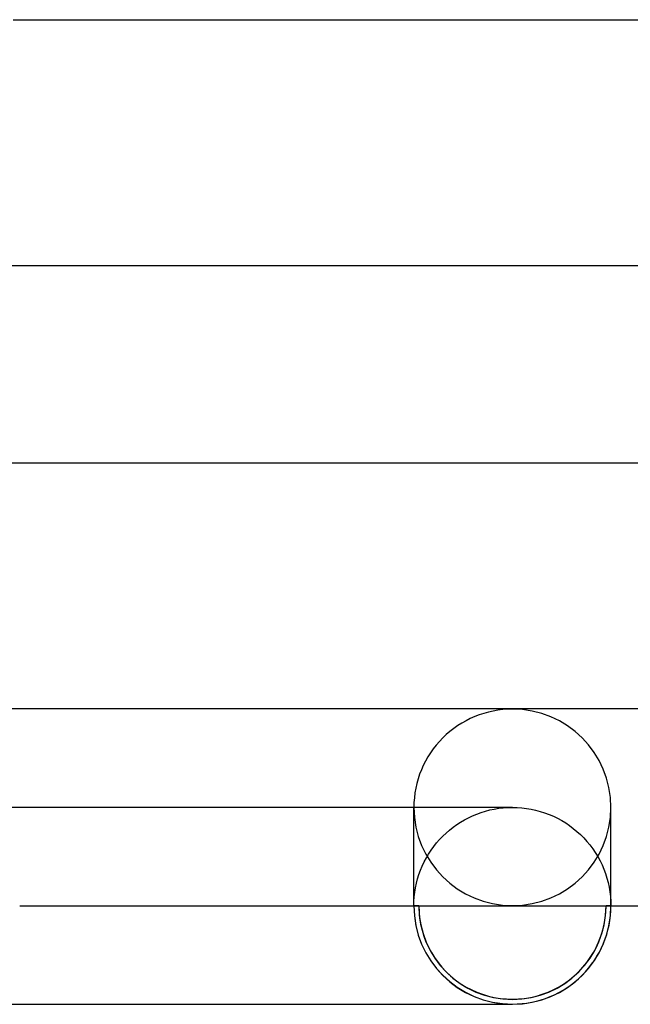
# Model space of a CAD drawing. Header units: millimetres. Extents: x -247 to 247, y -2 to 180.
# Tile 28 of 58: x 2 to 14, y -2 to 18. Entities that reach past the tile are written whole.
import ezdxf

# ---------------------------------------------------------------- set-up
doc = ezdxf.new("R2010")
doc.units = ezdxf.units.MM
doc.layers.add('HIDDEN', color=7, linetype='Continuous')
doc.layers.add('THICK', color=7, linetype='Continuous')

msp = doc.modelspace()

# ---------------------------------------------------------------- linework, layer by layer
at = {"layer": 'HIDDEN'}
for p, q in [((1.868, 18), (2, 18)), ((1.831, 9), (2, 9)), ((12, 2), (0, 2)), ((10, 0), (10, 2)), ((11.908, 1.998), (12, 2)), ((12, 2), (12.095, 1.998)), ((14, 0), (14, 2)), ((11.109, 1.79), (11.192, 1.83)), ((11.192, 1.83), (11.278, 1.865)), ((11.278, 1.865), (11.365, 1.896)), ((11.365, 1.896), (11.453, 1.924)), ((11.453, 1.924), (11.542, 1.947)), ((11.542, 1.947), (11.632, 1.966)), ((11.632, 1.966), (11.723, 1.981)), ((11.723, 1.981), (11.815, 1.991)), ((11.815, 1.991), (11.908, 1.998)), ((12.095, 1.998), (12.19, 1.991)), ((12.19, 1.991), (12.284, 1.98)), ((12.284, 1.98), (12.378, 1.964)), ((12.378, 1.964), (12.471, 1.944)), ((12.471, 1.944), (12.563, 1.919)), ((12.563, 1.919), (12.654, 1.89)), ((12.654, 1.89), (12.743, 1.857)), ((12.743, 1.857), (12.831, 1.819)), ((12.831, 1.819), (12.916, 1.778)), ((10.795, 1.596), (10.87, 1.65)), ((10.87, 1.65), (10.947, 1.701)), ((10.947, 1.701), (11.027, 1.747)), ((11.027, 1.747), (11.109, 1.79)), ((12.916, 1.778), (13, 1.732)), ((13, 1.732), (13.081, 1.683)), ((13.081, 1.683), (13.16, 1.629)), ((13.16, 1.629), (13.236, 1.572)), ((10.522, 1.348), (10.586, 1.415)), ((10.586, 1.415), (10.653, 1.478)), ((10.653, 1.478), (10.722, 1.539)), ((10.722, 1.539), (10.795, 1.596)), ((13.236, 1.572), (13.31, 1.511)), ((13.31, 1.511), (13.38, 1.447)), ((13.38, 1.447), (13.448, 1.38)), ((10.35, 1.131), (10.404, 1.205)), ((10.404, 1.205), (10.461, 1.278)), ((10.461, 1.278), (10.522, 1.348)), ((13.448, 1.38), (13.512, 1.31)), ((13.512, 1.31), (13.572, 1.236)), ((13.572, 1.236), (13.629, 1.16)), ((10.253, 0.974), (10.3, 1.053)), ((10.3, 1.053), (10.35, 1.131)), ((13.629, 1.16), (13.682, 1.081)), ((13.682, 1.081), (13.732, 1)), ((13.732, 1), (13.778, 0.917)), ((10.135, 0.723), (10.171, 0.808)), ((10.171, 0.808), (10.21, 0.892)), ((10.21, 0.892), (10.253, 0.974)), ((13.778, 0.917), (13.819, 0.831)), ((13.819, 0.831), (13.857, 0.743)), ((10.076, 0.548), (10.104, 0.636)), ((10.104, 0.636), (10.135, 0.723)), ((13.857, 0.743), (13.89, 0.654)), ((13.89, 0.654), (13.919, 0.564)), ((10.034, 0.368), (10.053, 0.458)), ((10.053, 0.458), (10.076, 0.548)), ((13.919, 0.564), (13.944, 0.472)), ((13.944, 0.472), (13.964, 0.379)), ((10.009, 0.185), (10.019, 0.277)), ((10.019, 0.277), (10.034, 0.368)), ((13.964, 0.379), (13.98, 0.285)), ((13.98, 0.285), (13.991, 0.191)), ((10, 0), (10.002, 0.093)), ((10.002, 0.093), (10.009, 0.185)), ((13.991, 0.191), (13.998, 0.095)), ((13.998, 0.095), (14, 0)), ((10.1, 0), (10, 0)), ((14, 0), (13.9, 0))]:
    msp.add_line(p, q, dxfattribs=at)
msp.add_arc((12, 0), 1.9, 180, 0, dxfattribs=at)
for centre, major_axis, start_param, end_param in [((12, 2), (2, 0), 1.570796, 3.141593), ((12, 2), (2, 0), 0, 1.570796), ((12, 2), (2, 0), 3.141593, 4.712389), ((12, 2), (2, 0), -1.570796, 0), ((12, 0), (-1.9, 0), 0, 3.141593)]:
    msp.add_ellipse(centre, major_axis=major_axis, ratio=0.997785, start_param=start_param, end_param=end_param, dxfattribs=at)
at = {"layer": 'THICK'}
for p, q in [((2, 18), (196.513, 18)), ((200.484, 13), (1.723, 13)), ((2, 9), (200.429, 9)), ((205.698, 4), (0.829, 4)), ((2, 0), (203.501, 0)), ((0, -2), (12, -2))]:
    msp.add_line(p, q, dxfattribs=at)
for start, end in [(180, 270), (270, 0)]:
    msp.add_arc((12, 0), 2, start, end, dxfattribs=at)
for start_param, end_param in [(0, 1.570796), (1.570796, 3.141593)]:
    msp.add_ellipse((12, 0), major_axis=(-2, 0), ratio=0.997785, start_param=start_param, end_param=end_param, dxfattribs=at)

doc.saveas('drawing.dxf')
